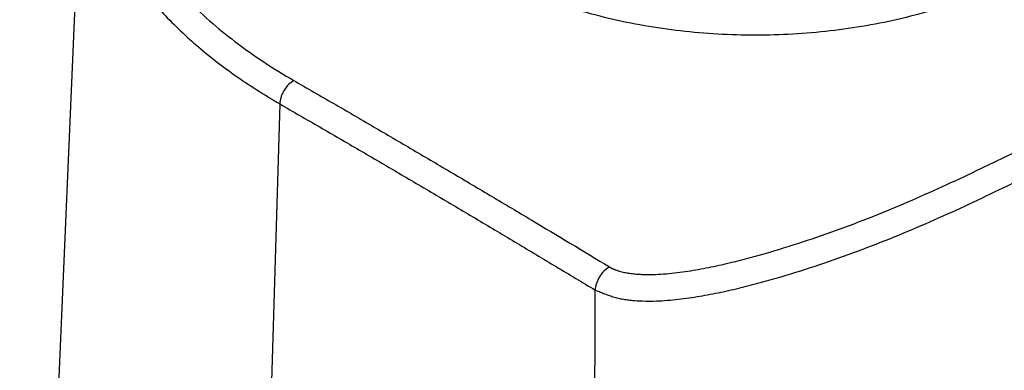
# Model space of a CAD drawing. Header units: millimetres. Extents: x 20 to 4180, y 42 to 2950.
# Tile 122 of 128: x 3395 to 3489, y 2567 to 2600. Entities that reach past the tile are written whole.
import ezdxf

# ---------------------------------------------------------------- set-up
doc = ezdxf.new("R2010")
doc.units = ezdxf.units.MM
doc.header["$LTSCALE"] = 231.275
doc.layers.add('DEFAULT_VBL19', color=7, linetype='CONTINUOUS')
doc.layers.add('TOP_ASM_PBL22', color=7, linetype='CONTINUOUS')

# ---------------------------------------------------------------- blocks, each defined once
blk = doc.blocks.new('TOP_ASM_PBL22', base_point=(3563.15, 2450.027))
at = {"layer": 'TOP_ASM_PBL22', "color": 7}
for p, q in [((3395.09, 2477.54), (3401.149, 2619.171)), ((3419.945, 2592.029), (3415.659, 2447.838))]:
    blk.add_line(p, q, dxfattribs=at)
for points, knots in [([(3455.517, 2655.287), (3452.724, 2655.029), (3447.23, 2654.3), (3439.251, 2652.553), (3431.757, 2650.196), (3424.885, 2647.27), (3418.763, 2643.828), (3413.501, 2639.928), (3409.199, 2635.639), (3406.436, 2631.726), (3404.826, 2628.493), (3403.925, 2626.065), (3403.315, 2623.606), (3403, 2621.127), (3402.982, 2618.641), (3403.261, 2616.16), (3403.835, 2613.698), (3405.006, 2610.408), (3407.237, 2606.378), (3410.964, 2601.899), (3415.698, 2597.772), (3419.333, 2595.389), (3421.281, 2594.265)], [0, 0, 0, 0, 0.082858, 0.163503, 0.241021, 0.314636, 0.383761, 0.448058, 0.507518, 0.562534, 0.588663, 0.61405, 0.638878, 0.663356, 0.687705, 0.712155, 0.736929, 0.762238, 0.815111, 0.872, 0.933561, 1, 1, 1, 1]), ([(3451.438, 2576.448), (3451.498, 2576.411), (3451.588, 2576.354), (3451.714, 2576.284), (3451.82, 2576.241), (3451.929, 2576.201), (3452.078, 2576.148), (3452.269, 2576.086), (3452.502, 2576.018), (3452.822, 2575.935), (3453.236, 2575.851), (3453.744, 2575.784), (3454.261, 2575.746), (3454.783, 2575.727), (3455.825, 2575.722), (3457.378, 2575.824), (3459.412, 2576.109), (3461.402, 2576.487), (3463.981, 2577.08), (3467.119, 2577.946), (3470.786, 2579.116), (3474.349, 2580.385), (3477.81, 2581.746), (3482.276, 2583.651), (3486.623, 2585.693), (3490.9, 2587.783), (3495.102, 2589.883), (3500.259, 2592.566), (3506.285, 2595.91), (3511.153, 2598.821), (3514.944, 2601.204), (3517.729, 2603.008), (3520.472, 2604.834), (3523.177, 2606.676), (3525.838, 2608.533), (3528.431, 2610.421), (3530.924, 2612.355), (3533.289, 2614.342), (3535.145, 2616.06), (3536.542, 2617.466), (3537.536, 2618.528), (3538.476, 2619.605), (3539.35, 2620.7), (3540.138, 2621.815), (3540.709, 2622.773), (3541.087, 2623.555), (3541.396, 2624.331), (3541.596, 2625.138), (3541.596, 2625.853), (3541.538, 2626.255), (3541.454, 2626.557), (3541.313, 2626.851), (3541.153, 2627.082), (3541.002, 2627.26), (3540.876, 2627.392), (3540.74, 2627.523), (3540.641, 2627.605), (3540.585, 2627.64)], [0, 0, 0, 0, 0.001937, 0.002938, 0.003993, 0.005072, 0.006162, 0.008368, 0.010607, 0.012879, 0.017514, 0.022246, 0.027035, 0.031846, 0.036664, 0.05585, 0.074774, 0.093415, 0.111796, 0.14791, 0.183334, 0.218157, 0.252397, 0.286111, 0.352337, 0.385085, 0.417659, 0.48218, 0.545703, 0.608098, 0.638898, 0.669457, 0.6998, 0.729956, 0.759892, 0.789483, 0.818583, 0.847066, 0.874839, 0.888442, 0.901846, 0.915024, 0.927937, 0.940534, 0.952751, 0.958698, 0.964528, 0.975823, 0.981385, 0.984187, 0.987041, 0.990009, 0.993142, 0.994778, 0.99646, 0.998185, 1, 1, 1, 1]), ([(3450.071, 2574.231), (3450.129, 2574.202), (3450.254, 2574.157), (3450.41, 2574.095), (3450.542, 2574.045), (3450.682, 2573.991), (3450.941, 2573.893), (3451.318, 2573.75), (3451.786, 2573.591), (3452.272, 2573.458), (3452.775, 2573.359), (3453.287, 2573.286), (3453.983, 2573.216), (3454.86, 2573.176), (3455.913, 2573.188), (3456.963, 2573.25), (3458.346, 2573.383), (3460.048, 2573.631), (3462.053, 2574.016), (3464.017, 2574.467), (3466.573, 2575.131), (3469.691, 2576.059), (3473.343, 2577.284), (3476.892, 2578.605), (3480.344, 2580.012), (3483.708, 2581.49), (3487.002, 2583.02), (3490.246, 2584.585), (3493.456, 2586.166), (3496.631, 2587.77), (3499.768, 2589.399), (3502.86, 2591.057), (3505.904, 2592.744), (3508.895, 2594.463), (3512.794, 2596.789), (3516.608, 2599.182), (3520.343, 2601.632), (3523.093, 2603.483), (3525.805, 2605.347), (3528.463, 2607.233), (3531.038, 2609.158), (3533.5, 2611.132), (3535.824, 2613.163), (3537.637, 2614.918), (3538.997, 2616.353), (3539.958, 2617.436), (3540.855, 2618.536), (3541.675, 2619.655), (3542.395, 2620.796), (3542.984, 2621.962), (3543.328, 2622.971), (3543.461, 2623.789), (3543.47, 2624.2), (3543.458, 2624.403)], [0, 0, 0, 0, 0.001761, 0.003606, 0.004583, 0.005599, 0.007709, 0.012091, 0.016586, 0.021162, 0.025805, 0.030509, 0.035259, 0.044817, 0.054389, 0.063933, 0.073423, 0.092204, 0.110722, 0.128992, 0.147045, 0.182596, 0.217527, 0.251875, 0.285667, 0.31897, 0.351884, 0.38453, 0.417001, 0.449287, 0.481364, 0.513205, 0.544789, 0.576094, 0.607113, 0.668361, 0.698634, 0.728703, 0.758585, 0.788205, 0.817415, 0.846083, 0.874098, 0.901386, 0.914745, 0.927888, 0.940781, 0.95338, 0.96563, 0.977474, 0.988882, 0.994452, 1, 1, 1, 1]), ([(3401.149, 2619.171), (3401.095, 2617.92), (3401.21, 2615.383), (3402.052, 2611.621), (3403.551, 2607.935), (3405.306, 2605), (3406.998, 2602.73), (3408.941, 2600.448), (3411.749, 2597.714), (3415.614, 2594.695), (3418.452, 2592.891), (3419.945, 2592.029)], [0, 0, 0, 0, 0.108277, 0.21821, 0.331829, 0.450839, 0.512817, 0.576584, 0.709772, 0.850891, 1, 1, 1, 1]), ([(3491.268, 2604.781), (3489.495, 2603.757), (3485.618, 2601.952), (3479.305, 2600.033), (3472.47, 2598.852), (3465.37, 2598.453), (3458.27, 2598.852), (3451.435, 2600.033), (3445.122, 2601.952), (3441.245, 2603.757), (3439.472, 2604.78)], [0, 0, 0, 0, 0.114153, 0.237324, 0.366974, 0.499998, 0.633023, 0.762674, 0.885845, 1, 1, 1, 1]), ([(3421.281, 2594.265), (3421.095, 2594.161), (3420.742, 2593.873), (3420.396, 2593.417), (3420.175, 2592.999), (3420.048, 2592.674), (3419.968, 2592.35), (3419.943, 2592.134), (3419.945, 2592.029)], [0, 0, 0, 0, 0.236566, 0.497692, 0.63033, 0.759997, 0.883833, 1, 1, 1, 1]), ([(3421.281, 2594.265), (3422.54, 2593.513), (3424.455, 2592.429), (3426.992, 2590.959), (3429.518, 2589.479), (3432.672, 2587.633), (3436.447, 2585.409), (3440.211, 2583.179), (3445.212, 2580.199), (3448.951, 2577.951), (3451.438, 2576.448)], [0, 0, 0, 0, 0.125618, 0.188433, 0.251095, 0.376354, 0.501447, 0.626353, 0.75108, 1, 1, 1, 1]), ([(3419.945, 2592.029), (3421.203, 2591.278), (3423.752, 2589.836), (3427.541, 2587.618), (3431.324, 2585.404), (3435.095, 2583.182), (3438.855, 2580.954), (3442.604, 2578.72), (3445.721, 2576.853), (3448.207, 2575.355), (3449.45, 2574.607), (3450.071, 2574.232)], [0, 0, 0, 0, 0.125624, 0.251098, 0.376361, 0.501456, 0.626364, 0.751095, 0.875644, 0.937859, 1, 1, 1, 1]), ([(3451.438, 2576.448), (3451.249, 2576.347), (3450.887, 2576.065), (3450.532, 2575.613), (3450.306, 2575.198), (3450.197, 2574.925), (3450.134, 2574.706), (3450.088, 2574.495), (3450.076, 2574.337), (3450.066, 2574.234)], [0, 0, 0, 0, 0.238349, 0.499838, 0.632276, 0.761619, 0.824315, 0.885298, 1, 1, 1, 1]), ([(3485.4, 2407.876), (3484.719, 2408.501), (3483.365, 2409.776), (3480.678, 2412.407), (3477.361, 2415.849), (3473.493, 2420.204), (3469.741, 2424.81), (3466.144, 2429.671), (3462.753, 2434.786), (3459.635, 2440.144), (3456.885, 2445.719), (3454.57, 2451.443), (3453.011, 2456.291), (3452.001, 2460.169), (3451.36, 2463.042), (3450.832, 2465.891), (3450.419, 2468.71), (3450.105, 2471.491), (3449.891, 2474.229), (3449.81, 2476.482), (3449.788, 2478.261), (3449.779, 2480.021), (3449.786, 2482.215), (3449.796, 2484.844), (3449.803, 2487.473), (3449.815, 2490.979), (3449.828, 2495.361), (3449.844, 2500.619), (3449.861, 2505.877), (3449.877, 2511.135), (3449.893, 2516.393), (3449.915, 2523.404), (3449.942, 2532.168), (3449.974, 2542.684), (3450.017, 2556.705), (3450.049, 2567.222), (3450.071, 2574.232)], [0, 0, 0, 0, 0.015649, 0.031487, 0.06368, 0.096558, 0.130092, 0.164238, 0.198911, 0.233963, 0.269137, 0.304075, 0.338423, 0.355287, 0.371911, 0.388268, 0.404341, 0.420141, 0.435647, 0.450826, 0.458317, 0.465772, 0.480626, 0.495461, 0.510301, 0.525141, 0.55482, 0.584499, 0.614178, 0.643856, 0.673535, 0.703214, 0.762572, 0.821929, 0.881286, 1, 1, 1, 1])]:
    blk.add_open_spline(points, degree=3, knots=knots, dxfattribs=at)
blk = doc.blocks.new('DEFAULT_VBL19', base_point=(3738.453, 2286.165))
at = {"layer": 'TOP_ASM_PBL22'}
blk.add_blockref('TOP_ASM_PBL22', (3563.15, 2450.027), dxfattribs=at)

msp = doc.modelspace()

# ---------------------------------------------------------------- block references
at = {"layer": 'DEFAULT_VBL19'}
msp.add_blockref('DEFAULT_VBL19', (3738.453, 2286.165), dxfattribs=at)

doc.saveas('drawing.dxf')
